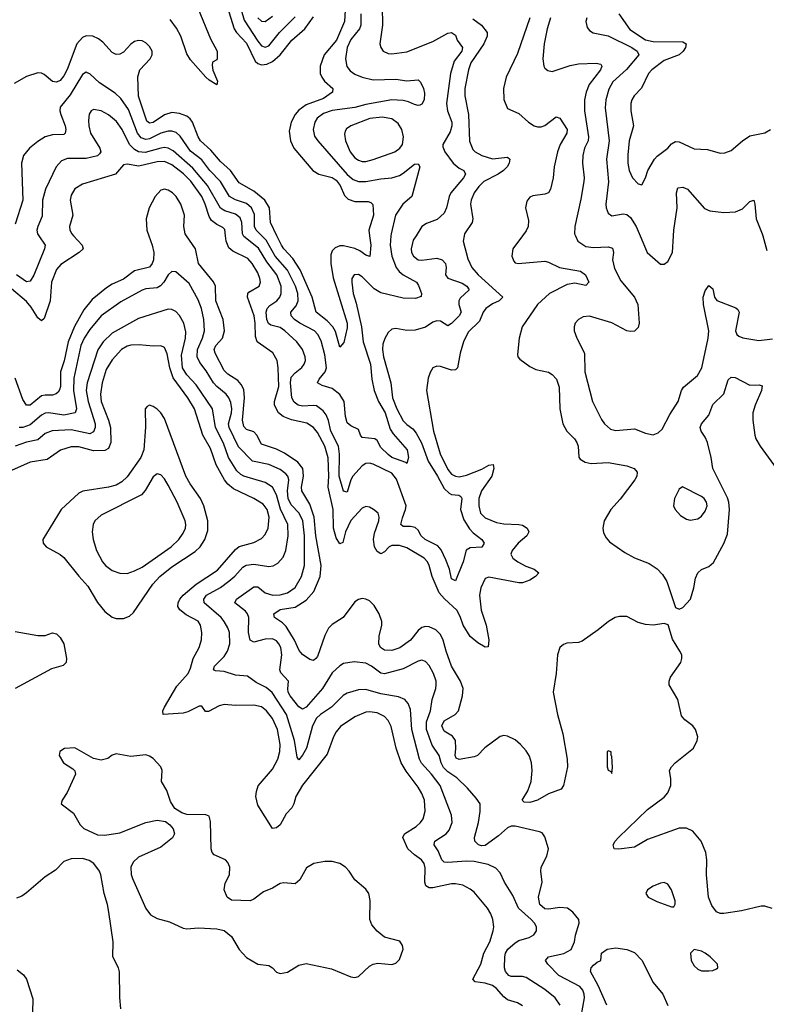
# Model space of a CAD drawing. Header units: inches. Extents: x 1649636 to 1815363, y 506543 to 641975.
# Tile 129 of 256: x 1693834 to 1697838, y 575875 to 581159. Entities that reach past the tile are written whole.
import ezdxf

# ---------------------------------------------------------------- set-up
doc = ezdxf.new("R2010")
doc.units = ezdxf.units.IN
doc.header["$MEASUREMENT"] = 0
doc.layers.add('B6597', color=7, linetype='Continuous')
doc.layers.add('B6598', color=7, linetype='Continuous')

msp = doc.modelspace()

# ---------------------------------------------------------------- linework, layer by layer
at = {"layer": 'B6597', "color": 5}
for points, elevation in [([(1694121.8, 580000), (1694168.6, 579950), (1694173.8, 579930), (1694152.6, 579910), (1694054, 579846), (1694030, 579818.5), (1694004.6, 579750), (1693997.3, 579650), (1693964.4, 579555.6), (1693950, 579542.3), (1693930, 579559.8), (1693895.8, 579615.8), (1693870, 579647.4), (1693790, 579714.8)], 580), ([(1694525.9, 580000), (1694543.3, 579950), (1694552.3, 579910), (1694551.8, 579870), (1694544.6, 579850), (1694529.2, 579830.8), (1694450, 579811.5), (1694390, 579766.4), (1694330, 579740.5), (1694299.2, 579720.8), (1694222.9, 579657.1), (1694177.2, 579602.8), (1694127.3, 579512.7), (1694094, 579430), (1694072.2, 579327.8), (1694051.7, 579270), (1694052.8, 579190), (1694047.8, 579172.2), (1694039.2, 579160.8), (1694028.6, 579151.4), (1694010, 579144.7), (1693970, 579145), (1693950, 579140.4), (1693890, 579089.9), (1693870, 579090.6), (1693850, 579121.5), (1693810, 579235.8)], 620), ([(1693935.8, 580000), (1693970.2, 579950), (1693966, 579930), (1693910, 579787.8), (1693890, 579755.8), (1693870, 579752.9), (1693815.8, 579790)], 560), ([(1697869.7, 576389.7), (1697830, 576402), (1697810, 576401.7), (1697703.8, 576376.2), (1697610, 576362.2), (1697590, 576362.6), (1697570, 576371.6), (1697545.5, 576405.5), (1697528.2, 576450), (1697516.5, 576570), (1697519.1, 576650), (1697514, 576690), (1697487.6, 576750), (1697443.2, 576803.2), (1697410, 576820.2), (1697370, 576819.9), (1697200.9, 576759.1), (1697130, 576718.5), (1697046.6, 576706.6), (1697021.2, 576710), (1697017, 576730), (1697026.3, 576750), (1697044.7, 576770), (1697199.9, 576920.1), (1697290, 576986.4), (1697309.8, 577010), (1697324.8, 577050), (1697324.9, 577084.9), (1697317.7, 577130), (1697328.4, 577150), (1697348.7, 577171.3), (1697446.6, 577250), (1697466.6, 577290), (1697469.6, 577310), (1697458.4, 577350), (1697443.7, 577370), (1697401.1, 577401.1), (1697383.1, 577423.1), (1697363.1, 577510), (1697316.9, 577590), (1697315.8, 577610), (1697323, 577630), (1697379.5, 577710), (1697384.5, 577730), (1697383.7, 577750), (1697374.5, 577770), (1697333.7, 577833.7), (1697312.1, 577912.1), (1697290, 577919.3), (1697230.3, 577909.7), (1697190, 577912.4), (1697150, 577924.4), (1697090, 577955.4), (1697050, 577956), (1697027.3, 577950), (1696990.5, 577930), (1696936, 577884), (1696850, 577824), (1696830, 577816.9), (1696767.2, 577812.8), (1696750, 577806.6), (1696730.4, 577789.6), (1696717.6, 577750), (1696710.2, 577650), (1696694.7, 577550), (1696716.9, 577430), (1696746.7, 577326.7), (1696769.5, 577190), (1696770.7, 577149.3), (1696750.1, 577049.9), (1696738.3, 577030), (1696670, 577003.8), (1696610, 576969.9), (1696570, 576957.6), (1696539.7, 576959.7), (1696528.3, 576970), (1696559.2, 577020.8), (1696577.1, 577070), (1696582, 577130), (1696579.1, 577170), (1696567.3, 577207.3), (1696550, 577235), (1696520.2, 577270), (1696490, 577294.5), (1696450, 577314.4), (1696430, 577317.8), (1696410, 577312.9), (1696328.6, 577251.4), (1696289, 577211), (1696270, 577202.4), (1696190, 577189.4), (1696175.2, 577195.2), (1696169.5, 577209.5), (1696173, 577247), (1696169.9, 577290), (1696154.6, 577314.6), (1696110, 577341.5), (1696097.4, 577370), (1696110, 577396.3), (1696168.7, 577430), (1696186.2, 577450), (1696209.1, 577530.9), (1696211.4, 577570), (1696197.7, 577610), (1696149.9, 577690), (1696121.3, 577770), (1696105.4, 577830), (1696090, 577859.4), (1696064.6, 577884.6), (1696030, 577900.2), (1696010, 577902), (1695990, 577896.5), (1695970, 577880.3), (1695929.4, 577830), (1695872.2, 577787.8), (1695830, 577773.3), (1695790, 577774.9), (1695769.1, 577789.1), (1695759.6, 577810), (1695761, 577850), (1695775.2, 577910), (1695775, 577930), (1695762, 577970), (1695735, 578015), (1695710, 578039.8), (1695690, 578049.8), (1695670, 578052.4), (1695650, 578047.2), (1695630, 578035), (1695568.9, 577951.1), (1695510, 577914), (1695490, 577894.4), (1695470, 577855.1), (1695430, 577740.7), (1695421.3, 577730), (1695410, 577719.7), (1695390, 577725.1), (1695350, 577752.7), (1695332.9, 577772.9), (1695307.4, 577830), (1695262.5, 577902.5), (1695242.4, 577922.4), (1695199.7, 577950), (1695196.1, 577970), (1695230, 577994.2), (1695310, 578006.6), (1695370, 578044.2), (1695410.8, 578090), (1695445.7, 578170), (1695449.5, 578230), (1695421, 578390), (1695413, 578490), (1695390, 578559), (1695347.1, 578630), (1695345.4, 578650), (1695356.3, 578710), (1695351.3, 578750), (1695324.4, 578784.4), (1695253.4, 578833.4), (1695210, 578854.9), (1695130, 578881.9), (1695104.6, 578930), (1695090, 578946.9), (1695050, 578960.5), (1695036, 578976), (1695028.3, 579010), (1695039.7, 579130), (1695035.3, 579175.3), (1695021.8, 579201.8), (1695003.7, 579223.7), (1694950, 579256.5), (1694930, 579277.3), (1694881.7, 579370), (1694877, 579390), (1694884.9, 579410), (1694921.2, 579450), (1694932.4, 579490), (1694925.2, 579550), (1694885.7, 579650), (1694882.8, 579730), (1694873.1, 579753.1), (1694791.6, 579850), (1694776.2, 579930), (1694727.2, 580000)], 620), ([(1696217.7, 580000), (1696211.9, 579970), (1696236.3, 579876.3), (1696258.3, 579830), (1696292.7, 579790), (1696425.2, 579670), (1696405.2, 579650), (1696370, 579634.7), (1696334.1, 579610), (1696319.9, 579590), (1696298.8, 579541.2), (1696238.5, 579481.5), (1696214.4, 579430), (1696195.9, 579370), (1696182.3, 579290), (1696170, 579279.8), (1696150, 579278), (1696090, 579298), (1696070, 579299.7), (1696050, 579291.5), (1696034.4, 579265.6), (1696024.6, 579235.4), (1696015.9, 579170), (1696053.6, 578950), (1696088.1, 578830), (1696130, 578744.6), (1696150, 578719.8), (1696170, 578708.5), (1696190, 578705.6), (1696230, 578715.6), (1696312.5, 578747.5), (1696350, 578768.6), (1696372.1, 578772.1), (1696376.6, 578750), (1696366.4, 578710), (1696310.1, 578630), (1696296.6, 578590), (1696295, 578550), (1696305.7, 578510), (1696330, 578486.2), (1696390, 578461.2), (1696430, 578453.3), (1696510.5, 578450.5), (1696530, 578445.6), (1696554.8, 578430), (1696563.8, 578410), (1696553.7, 578390), (1696506.2, 578350), (1696474.4, 578310), (1696468.3, 578290), (1696478, 578270), (1696505.5, 578250), (1696547.2, 578227.2), (1696592.7, 578210), (1696616.9, 578190), (1696599.7, 578170), (1696570, 578150.5), (1696530, 578137.4), (1696510, 578137.2), (1696350, 578167.9), (1696330, 578159.7), (1696306.8, 578110), (1696299.5, 578070), (1696307.5, 577990), (1696335.5, 577910), (1696348.8, 577831.2), (1696346, 577794), (1696330, 577790.8), (1696290, 577814.9), (1696250, 577848.8), (1696212.2, 577910), (1696196, 577956), (1696178, 577990), (1696111.4, 578051.4), (1696083.7, 578083.7), (1696045.4, 578170), (1696028.9, 578230), (1696019.8, 578250), (1696003.1, 578270), (1695910, 578324.5), (1695870, 578336.9), (1695830, 578336.4), (1695814.3, 578330), (1695790, 578303.5), (1695770, 578291.8), (1695750, 578305.2), (1695736, 578330), (1695731.6, 578370), (1695736.1, 578403.9), (1695759.8, 578470), (1695762, 578490), (1695755.1, 578510), (1695731.1, 578531.1), (1695710, 578543.6), (1695690, 578546.3), (1695670, 578536.9), (1695609.4, 578470.6), (1695579.9, 578410), (1695566.7, 578353.3), (1695550, 578346.2), (1695530, 578377.6), (1695517.1, 578430), (1695514.1, 578530), (1695487.9, 578650), (1695491.3, 578710), (1695488.3, 578808.3), (1695470.3, 578870), (1695430, 578943.7), (1695410, 578971.1), (1695373.5, 578993.5), (1695291.2, 579011.2), (1695245.8, 579030), (1695221.2, 579050), (1695200.2, 579090), (1695199.4, 579110), (1695223.8, 579190), (1695219.9, 579290), (1695214.1, 579330), (1695190.8, 579370.8), (1695107.8, 579430), (1695098.2, 579458.2), (1695096.9, 579530), (1695091.2, 579570), (1695054.8, 579670), (1695056.3, 579690), (1695062.4, 579697.6), (1695117.1, 579730), (1695124.1, 579750), (1695121.7, 579770), (1695110, 579801), (1695081.1, 579850), (1695057.1, 579877.1), (1694976.9, 579916.9), (1694954.8, 579934.8), (1694940.2, 579970), (1694936.7, 580000)], 580), ([(1695959.3, 580000), (1695944.3, 579975.7), (1695932.2, 579930), (1695935.1, 579910), (1695944.8, 579890), (1695970, 579871), (1695990, 579868.2), (1696070, 579879.2), (1696098.5, 579870), (1696116.4, 579850), (1696120.1, 579830), (1696117.2, 579790), (1696130, 579771.7), (1696206.1, 579746.1), (1696231.6, 579730), (1696244.9, 579710), (1696195, 579665), (1696188.1, 579650), (1696188.6, 579630), (1696201.2, 579590), (1696190.2, 579570), (1696150, 579528.7), (1696130, 579515.6), (1696090, 579540.9), (1696070, 579543.9), (1696050, 579536.4), (1696010, 579508.6), (1695953.6, 579493.6), (1695910, 579491.8), (1695850, 579502), (1695830, 579497.7), (1695810, 579481.3), (1695791.4, 579448.6), (1695781.6, 579418.4), (1695778.8, 579390), (1695784.4, 579350), (1695824.8, 579210), (1695832.2, 579130), (1695855.5, 579070), (1695890, 579006.7), (1695910, 578986.1), (1695942.8, 578962.8), (1695959.6, 578939.6), (1695987.5, 578887.5), (1696024.2, 578790), (1696074.5, 578710), (1696110, 578643.2), (1696137.4, 578617.4), (1696150, 578611.6), (1696188, 578608), (1696199.6, 578599.6), (1696204, 578590), (1696198.4, 578530), (1696215.6, 578475.6), (1696246.5, 578426.5), (1696266, 578406), (1696312.7, 578370), (1696324.9, 578350), (1696312.3, 578327.7), (1696250, 578324.2), (1696227.9, 578312.1), (1696212.6, 578250), (1696170, 578147.3), (1696150, 578158.4), (1696137.7, 578210), (1696119.6, 578259.6), (1696094.4, 578314.4), (1696076.2, 578336.2), (1696008.6, 578370), (1695987.3, 578390), (1695970, 578419.8), (1695954.6, 578434.6), (1695930, 578439.3), (1695890, 578438.4), (1695877.8, 578450), (1695885.9, 578485.9), (1695903.1, 578530), (1695905.3, 578550), (1695854.1, 578694.1), (1695830, 578726.3), (1695730, 578773.1), (1695710, 578779.5), (1695690, 578777.8), (1695670, 578764.2), (1695619.8, 578710), (1695609.5, 578690), (1695590, 578623), (1695570, 578628.2), (1695546.9, 578710), (1695547.8, 578827.8), (1695542.4, 578870), (1695501.5, 578950), (1695488.8, 579008.8), (1695477.8, 579037.8), (1695460.9, 579060.9), (1695426.1, 579086.1), (1695409.4, 579089.4), (1695350, 579084.9), (1695326.6, 579090), (1695306, 579106), (1695293.7, 579130), (1695286.1, 579210), (1695290, 579240.2), (1695310, 579264.8), (1695347.3, 579292.7), (1695359.8, 579310), (1695365.7, 579330), (1695364.2, 579350), (1695349.8, 579390), (1695319.4, 579430), (1695255.9, 579490), (1695230, 579506.5), (1695180.1, 579520.1), (1695168.5, 579528.5), (1695159.7, 579550), (1695154.7, 579590), (1695159.9, 579610), (1695174.6, 579625.4), (1695211.9, 579650), (1695228.7, 579670), (1695235.9, 579690), (1695235.1, 579730), (1695212.3, 579790), (1695159.3, 579859.3), (1695113.4, 579933.4), (1695035.6, 579995.6), (1695033.6, 580000)], 560), ([(1695824.2, 580000), (1695820.6, 579950), (1695829.1, 579890), (1695853.3, 579830), (1695868.6, 579808.6), (1695890.1, 579790.1), (1695962.2, 579750), (1695973.1, 579733.1), (1695988, 579690), (1695987.2, 579672.8), (1695956.2, 579663.8), (1695890, 579665), (1695770, 579694.1), (1695734.7, 579714.7), (1695670, 579778.5), (1695650, 579791.4), (1695627.4, 579790), (1695615.6, 579770), (1695613.9, 579750), (1695622.6, 579690), (1695638.7, 579638.7), (1695666.6, 579510), (1695676.4, 579430), (1695715.2, 579310), (1695722.9, 579230), (1695735.4, 579170), (1695758.2, 579110), (1695792.7, 579050), (1695821.1, 578961.1), (1695836.8, 578936.8), (1695912.2, 578850), (1695918.5, 578810), (1695910, 578777.2), (1695903.6, 578783.6), (1695830, 578809.9), (1695810, 578824.8), (1695770, 578863.9), (1695750, 578900.4), (1695738, 578910), (1695670, 578917), (1695660.5, 578930), (1695650, 578959.5), (1695610, 578978.9), (1695590, 578995.6), (1695580.5, 579030), (1695574.3, 579110), (1695550, 579147.4), (1695510, 579179.2), (1695455.2, 579195.2), (1695429.9, 579209.9), (1695439.1, 579230), (1695470.9, 579269.1), (1695478.5, 579290), (1695470, 579360.5), (1695450, 579435.3), (1695432.8, 579470), (1695413.7, 579490), (1695336.1, 579530), (1695307, 579550), (1695289.9, 579570), (1695287.9, 579590), (1695315.9, 579624.1), (1695327.8, 579650), (1695325.8, 579690), (1695313.4, 579730), (1695270, 579815.8), (1695203.8, 579890), (1695155.8, 579975.8), (1695131.6, 580000)], 540), ([(1695710.1, 580000), (1695717.5, 579950), (1695711.8, 579888.2), (1695690, 579894.8), (1695658.5, 579918.5), (1695631.3, 579931.3), (1695570, 579945.6), (1695550, 579945), (1695525.7, 579934.3), (1695510, 579918), (1695502.6, 579897.4), (1695502.2, 579850), (1695514.7, 579774.7), (1695589.4, 579530), (1695590, 579505.2), (1695572.5, 579427.5), (1695550, 579400.9), (1695526.6, 579486.6), (1695513.6, 579510), (1695482.4, 579542.4), (1695423.2, 579590), (1695402.7, 579670), (1695337.1, 579817.1), (1695298.1, 579878.1), (1695250.4, 579930), (1695237.6, 579950), (1695213, 580000)], 520), ([(1696530.8, 580000), (1696479, 579930), (1696472.3, 579890), (1696482.7, 579862.7), (1696490, 579854.3), (1696506, 579850), (1696650, 579862.7), (1696670, 579858), (1696728, 579830), (1696841.6, 579810), (1696867.7, 579790), (1696885.7, 579750), (1696870, 579733), (1696810, 579745.9), (1696770, 579738.1), (1696674.7, 579690), (1696610, 579630.6), (1696528.3, 579510), (1696511.6, 579450), (1696502.7, 579362.7), (1696505.3, 579350), (1696516.5, 579336.5), (1696570, 579298.4), (1696601.7, 579281.7), (1696670, 579267.7), (1696690, 579255.6), (1696712.8, 579230), (1696727.5, 579187.5), (1696730.9, 579070.9), (1696747.2, 578990), (1696767.6, 578950), (1696809.4, 578909.4), (1696821.3, 578890), (1696828.3, 578870), (1696831.4, 578811.4), (1696840.2, 578800.2), (1696865.4, 578785.4), (1696897.8, 578777.8), (1696990, 578783), (1697090, 578764), (1697128.5, 578750), (1697144.4, 578730), (1697142.8, 578710), (1697132.3, 578690), (1697054.6, 578585.4), (1697003.8, 578530), (1696968.2, 578470), (1696960.8, 578430), (1696965.3, 578405.3), (1696978.2, 578378.2), (1696997.1, 578357.1), (1697079.5, 578299.5), (1697130, 578270.2), (1697210, 578241.3), (1697252.6, 578212.6), (1697281.7, 578181.7), (1697304.2, 578144.2), (1697350, 578004.7), (1697370, 577994.8), (1697390, 578004), (1697431.2, 578050), (1697449.5, 578109.5), (1697458.5, 578161.5), (1697469.8, 578190.2), (1697490, 578208.4), (1697530, 578224.9), (1697554.8, 578245.2), (1697610, 578348.5), (1697630, 578397.3), (1697640.4, 578530), (1697637.5, 578570), (1697630, 578592.7), (1697551.3, 578750), (1697542.5, 578810), (1697521.8, 578890), (1697510, 578918.2), (1697488.2, 578950), (1697482.4, 578970), (1697489.5, 578990.5), (1697530, 579036.5), (1697550, 579093.7), (1697609.1, 579150.9), (1697633.2, 579226.8), (1697650, 579241.5), (1697670, 579238.4), (1697750, 579198.4), (1697799.9, 579199.9), (1697814.6, 579194.6), (1697811.3, 579170), (1697777.1, 579090), (1697766, 579050), (1697766, 579010), (1697776.5, 578930), (1697782.2, 578910), (1697805, 578870), (1697890, 578752.7)], 620), ([(1696813.7, 580000), (1696827.6, 579970), (1696870, 579941.2), (1696910, 579936), (1696990, 579940.2), (1697012.8, 579932.8), (1697017.5, 579910), (1697013.2, 579870), (1697023.6, 579823.6), (1697057.3, 579757.3), (1697130.2, 579670), (1697148.6, 579630), (1697155.8, 579530), (1697150, 579506.6), (1697130, 579487.1), (1697110, 579485.3), (1697090, 579489.8), (1697010, 579532.3), (1696890, 579568.5), (1696855.8, 579564.2), (1696830.6, 579550), (1696813, 579530), (1696808, 579510), (1696808, 579490), (1696821.3, 579450), (1696862.7, 579370), (1696865.2, 579270), (1696906, 579110), (1696953.8, 579013.8), (1696970.1, 578990.1), (1697002.5, 578962.5), (1697030, 578954.3), (1697130, 578962.8), (1697190, 578939.5), (1697230, 578932), (1697258.5, 578941.5), (1697278.5, 578961.5), (1697320.2, 579039.8), (1697365.1, 579110), (1697383.5, 579170), (1697393.7, 579186.3), (1697468.4, 579250), (1697491.4, 579290), (1697525.9, 579450), (1697529.9, 579490), (1697500.2, 579630), (1697499.3, 579670), (1697510, 579704.9), (1697530, 579733.4), (1697550, 579714.8), (1697559, 579670), (1697572.1, 579652.1), (1697673.4, 579613.4), (1697684.6, 579604.6), (1697691.7, 579590), (1697672, 579490), (1697680.4, 579470), (1697690, 579461.3), (1697711.6, 579451.6), (1697797.1, 579437.1), (1697870, 579446)], 640), ([(1697160.8, 580000), (1697198, 579910), (1697270, 579847.3), (1697290, 579846.8), (1697310, 579861), (1697334.3, 579910), (1697340, 580000)], 660), ([(1697818.3, 580000), (1697839.9, 579919.9)], 660), ([(1696843.9, 575810), (1696862.3, 575910), (1696860.9, 575930), (1696854.1, 575950), (1696836.8, 575970), (1696725.5, 576030), (1696666.8, 576090), (1696654.3, 576110), (1696669.5, 576130), (1696752.3, 576147.7), (1696791.2, 576168.8), (1696808.8, 576210), (1696814.2, 576245.8), (1696833.3, 576310), (1696831.5, 576330), (1696800.5, 576370), (1696770.7, 576390.7), (1696730, 576394.6), (1696670, 576384.9), (1696650, 576386.7), (1696623.6, 576410), (1696616.3, 576450), (1696634.8, 576530), (1696628.3, 576590), (1696630.9, 576610), (1696660.5, 576670), (1696669.7, 576710), (1696650, 576773.2), (1696634.9, 576794.9), (1696621.3, 576801.3), (1696490, 576830.8), (1696470, 576831.7), (1696450, 576822.8), (1696401.2, 576778.8), (1696330, 576727.1), (1696310, 576725.2), (1696294, 576730), (1696274.8, 576750), (1696272.2, 576770), (1696293.6, 576850), (1696302.9, 576910), (1696302.6, 576950), (1696282, 576982), (1696234.2, 577034.2), (1696177.8, 577090), (1696130, 577122.8), (1696106.3, 577146.3), (1696094.1, 577170), (1696082.6, 577210), (1696046.1, 577266.1), (1696015.2, 577350), (1696015.6, 577390), (1696037.3, 577450), (1696044.8, 577510), (1696065.2, 577570), (1696067.8, 577590), (1696066.5, 577610), (1696053, 577650), (1696030, 577693.7), (1696010, 577715.1), (1695990, 577721.5), (1695970, 577716.8), (1695890, 577675.2), (1695790, 577647.9), (1695770, 577652.3), (1695720.8, 577690), (1695690, 577706.1), (1695626.5, 577713.5), (1695570, 577703.5), (1695550, 577692.3), (1695510, 577654.4), (1695457.6, 577570), (1695370, 577469.9), (1695350, 577459), (1695330, 577471.7), (1695283.2, 577530), (1695273.8, 577550), (1695271.6, 577568.4), (1695274.5, 577610), (1695233.2, 577653.2), (1695228.1, 577670), (1695239.7, 577750), (1695233.9, 577790), (1695223.9, 577810), (1695210, 577825.7), (1695190, 577836.5), (1695150, 577835.2), (1695090, 577818), (1695069, 577829), (1695060.9, 577870), (1695062.1, 577950), (1695055, 577970), (1695044, 577984), (1694987.6, 578030), (1694995.6, 578050), (1695090, 578115), (1695110, 578114.7), (1695150, 578084), (1695190.7, 578070.7), (1695230, 578072.8), (1695270, 578083.4), (1695310, 578112.7), (1695345, 578170), (1695360.1, 578230), (1695360.3, 578390), (1695352.1, 578470), (1695332.2, 578510), (1695290, 578555.3), (1695273.3, 578590), (1695270.6, 578630), (1695277, 578690), (1695270.8, 578710), (1695261.4, 578721.4), (1695230, 578744.3), (1695170, 578771.8), (1695081.6, 578790), (1695007.6, 578867.6), (1694957.5, 578970), (1694953.1, 578990), (1694969.5, 579050), (1694970.6, 579070), (1694965.3, 579105.3), (1694955.7, 579130), (1694940.2, 579150), (1694890, 579189.9), (1694873.2, 579210), (1694834, 579274), (1694799.5, 579319.5), (1694784.8, 579350), (1694786.3, 579390), (1694814.4, 579450), (1694824.2, 579490), (1694821.7, 579550), (1694808.4, 579610), (1694790, 579656), (1694743.1, 579743.1), (1694670, 579805.4), (1694650, 579807.1), (1694630, 579789.7), (1694606.9, 579750), (1694589.3, 579730.7), (1694570, 579720.4), (1694510, 579714.6), (1694490, 579707.9), (1694375.3, 579644.7), (1694270, 579570.5), (1694210, 579497), (1694180.1, 579450), (1694161.9, 579410), (1694124.5, 579235.5), (1694122.1, 579170), (1694138.4, 579070), (1694131.4, 579048.6), (1694070, 579036.6), (1693990, 579049.9), (1693970, 579047.8), (1693950, 579037.3), (1693890, 578985.4), (1693851.1, 578971.1), (1693831.4, 578971.4)], 640), ([(1696731.3, 575870), (1696704.4, 575910), (1696650, 575954.3), (1696550, 576018.3), (1696530, 576024.2), (1696470, 576024.2), (1696456.9, 576030), (1696438.6, 576050), (1696433, 576070), (1696434.5, 576130), (1696439.1, 576150), (1696451.4, 576170), (1696490, 576205.4), (1696510, 576217.4), (1696566.1, 576233.9), (1696590, 576248), (1696604.8, 576270), (1696605.1, 576290), (1696595.1, 576310), (1696577.2, 576330), (1696508, 576390), (1696478, 576458), (1696433, 576530), (1696410, 576580.5), (1696386.2, 576606.2), (1696345.7, 576625.7), (1696270, 576640.9), (1696230, 576643.7), (1696130, 576636), (1696110, 576638.4), (1696097, 576650), (1696078.2, 576698.2), (1696056.2, 576730), (1696057.4, 576742.6), (1696059.1, 576750), (1696120.4, 576790), (1696136.5, 576810), (1696152.4, 576850), (1696149.8, 576890), (1696087.8, 577050), (1696042.5, 577110), (1695989, 577169), (1695977.2, 577190), (1695936.4, 577350), (1695930, 577457), (1695916.8, 577490), (1695898.5, 577510), (1695864.9, 577524.9), (1695770, 577540.8), (1695690, 577564.7), (1695650, 577563.2), (1695590, 577545.5), (1695568.5, 577531.5), (1695505.2, 577470), (1695446.5, 577430), (1695425.1, 577410), (1695403.3, 577370), (1695371.6, 577250), (1695350, 577211.1), (1695330, 577186.6), (1695321.6, 577201.6), (1695306.8, 577290), (1695264.1, 577430), (1695188.3, 577548.3), (1695156, 577576), (1695101.5, 577601.5), (1695055.8, 577635.8), (1694990, 577641.1), (1694930, 577660.5), (1694883.7, 577663.7), (1694872, 577670), (1694878.7, 577690), (1694930, 577740.9), (1694948.7, 577770), (1694959.6, 577810), (1694958.3, 577870), (1694950, 577895.8), (1694929.8, 577930), (1694913.7, 577950), (1694822.9, 578030), (1694820.6, 578050), (1694836, 578070), (1694910, 578112.2), (1694954.3, 578145.7), (1694986.6, 578173.4), (1695030, 578221.1), (1695047.8, 578232.2), (1695090, 578237.3), (1695170, 578224.2), (1695192.4, 578227.6), (1695217.8, 578242.2), (1695245.8, 578274.2), (1695260.2, 578310), (1695273.5, 578390), (1695271.4, 578450), (1695231.6, 578531.6), (1695209.9, 578609.9), (1695190, 578649.8), (1695150, 578676.1), (1695035.8, 578710), (1695018.8, 578718.8), (1694998.4, 578738.4), (1694952.5, 578810), (1694927.2, 578887.2), (1694883.6, 578970), (1694866.7, 579070), (1694780.3, 579200.3), (1694730, 579252.5), (1694706.5, 579290), (1694701.5, 579358.5), (1694722.3, 579450), (1694724, 579484), (1694713.4, 579530), (1694690.9, 579570.9), (1694670, 579592.8), (1694650, 579604.1), (1694630, 579606.3), (1694470, 579556.2), (1694330, 579476.8), (1694280.6, 579430), (1694252.2, 579387.8), (1694195.3, 579210), (1694189.7, 579170), (1694200.2, 579110), (1694238.2, 578990), (1694238.1, 578970), (1694230, 578946.8), (1694210, 578936.5), (1694110, 578958.9), (1694007.8, 578952.2), (1693970, 578937.5), (1693930, 578904), (1693870, 578891.7), (1693810, 578869.9)], 660), ([(1696530, 575866), (1696503.6, 575883.6), (1696450, 575899.1), (1696430, 575914.8), (1696390, 575960.5), (1696370, 575975), (1696330, 575988.8), (1696276.3, 575996.3), (1696263.1, 576010), (1696305.9, 576090), (1696323.2, 576150), (1696354.1, 576210), (1696372.9, 576270), (1696375.8, 576290), (1696370.6, 576330), (1696360, 576360), (1696341.6, 576390), (1696270, 576476.4), (1696250, 576492.9), (1696210, 576514.6), (1696170, 576521.8), (1696150, 576520.6), (1696050, 576499.3), (1696030, 576500.5), (1696011.2, 576511.2), (1696006.7, 576530), (1696007.6, 576607.6), (1696002, 576630), (1695988, 576650), (1695950, 576677), (1695914.5, 576710), (1695889, 576770), (1695896.8, 576790), (1695959.3, 576830), (1695982.5, 576850), (1695997, 576870), (1696008, 576912), (1696004.1, 576970), (1695990, 577006.9), (1695970, 577040.9), (1695905.8, 577125.8), (1695879.9, 577170), (1695852.5, 577250), (1695825.3, 577365.3), (1695810, 577398.3), (1695790, 577420.3), (1695750, 577438.7), (1695710, 577445.2), (1695690, 577443.4), (1695630, 577418.2), (1695553.3, 577366.7), (1695530, 577336.8), (1695516.3, 577310), (1695482, 577218), (1695350, 577050.7), (1695315.3, 576990), (1695304.3, 576950), (1695293.4, 576930), (1695262.7, 576897.3), (1695230, 576838.5), (1695210, 576822), (1695190, 576817.7), (1695110, 576942.9), (1695100.1, 576990), (1695102.7, 577017.3), (1695113.1, 577046.9), (1695190, 577136.5), (1695217.7, 577190), (1695228.6, 577231.4), (1695230.4, 577270), (1695216.4, 577350), (1695190, 577409), (1695157.9, 577450), (1695130, 577471.6), (1695090, 577481.2), (1694990, 577478.5), (1694930, 577483.6), (1694902.9, 577477.1), (1694846.1, 577446.1), (1694830, 577445.6), (1694810, 577475.1), (1694795.1, 577475.1), (1694735.7, 577444.3), (1694710, 577437.4), (1694602.7, 577430), (1694601.8, 577450), (1694609.2, 577470), (1694677.1, 577582.9), (1694736.9, 577650), (1694750, 577679.5), (1694763.4, 577730), (1694795.8, 577790), (1694808.7, 577831.3), (1694811, 577870), (1694803.6, 577910), (1694790, 577930.6), (1694725.7, 577965.7), (1694692.3, 577992.3), (1694681.2, 578010), (1694682.8, 578030), (1694692.4, 578050), (1694710, 578071.2), (1694780.5, 578130), (1694894.4, 578205.6), (1694990, 578315.1), (1695010, 578331.3), (1695090, 578353.5), (1695130, 578374.5), (1695150, 578396.1), (1695165.8, 578430), (1695171.2, 578490), (1695160.9, 578530), (1695138.5, 578558.5), (1695089.8, 578590), (1694980.5, 578640.5), (1694950, 578665.9), (1694932.6, 578690), (1694886.4, 578770), (1694857.4, 578857.4), (1694815.6, 578930), (1694770.4, 579070), (1694734.7, 579130), (1694657, 579237), (1694638.9, 579290), (1694625.2, 579365.2), (1694610, 579399.7), (1694590, 579408.6), (1694550, 579406.3), (1694474.4, 579414.4), (1694430, 579411.9), (1694410, 579406.4), (1694380.1, 579390), (1694330, 579334.1), (1694298.1, 579281.9), (1694275.5, 579210), (1694267.3, 579150), (1694270.9, 579110), (1694308.9, 579010), (1694319.7, 578970), (1694323, 578890), (1694310, 578857.8), (1694290, 578847), (1694230, 578844.6), (1694150, 578867.7), (1694110, 578866.5), (1694051.7, 578848.3), (1693981.3, 578798.7), (1693890, 578784.1), (1693790, 578739.4)], 680), ([(1693810, 577876.1), (1693930, 577854.2), (1693970, 577855), (1694010, 577868.9), (1694030, 577862.3), (1694050, 577842.7), (1694069.3, 577810), (1694083.6, 577730), (1694082.3, 577710), (1694066.2, 577693.8), (1694003.9, 577676.1), (1693810, 577570.6)], 680), ([(1694376.5, 575850), (1694371, 575911), (1694368.6, 576048.6), (1694364, 576070), (1694333.6, 576130), (1694334.5, 576210), (1694311.5, 576370), (1694304.5, 576410), (1694285.9, 576470), (1694269.1, 576569.1), (1694261.2, 576590), (1694231, 576630), (1694206.6, 576646.6), (1694170, 576656.8), (1694110, 576655.6), (1694070, 576640.5), (1694026.1, 576593.9), (1693970, 576558.5), (1693870, 576472.6), (1693844.3, 576455.7), (1693816, 576444)], 720), ([(1696983, 575870), (1696936.6, 575976.6), (1696894.4, 576050), (1696899.1, 576070), (1696910, 576084.5), (1696930, 576101.5), (1696949.4, 576110), (1696954, 576150), (1696983.7, 576170), (1697030, 576178), (1697089.2, 576169.2), (1697130, 576153.1), (1697170, 576111.7), (1697230, 575991.8), (1697283.2, 575930), (1697310, 575868.4)], 620), ([(1693820.2, 576060.2), (1693853.4, 576033.4), (1693870.2, 576010), (1693904.4, 575904.4), (1693903, 575830)], 720)]:
    msp.add_lwpolyline(points, dxfattribs=dict(at, elevation=elevation))
for points, elevation in [([(1694530, 579089.8), (1694516.9, 579083.1), (1694506.8, 579070), (1694508.2, 578971.8), (1694500.1, 578850), (1694482.5, 578810), (1694410, 578706.5), (1694381.2, 578678.8), (1694350, 578661.1), (1694310, 578650.4), (1694171.6, 578628.4), (1694150, 578617.4), (1694056.5, 578530), (1693957.3, 578370), (1693958.8, 578350), (1693974.8, 578330), (1694050, 578288.9), (1694070, 578273.1), (1694150, 578173), (1694199.6, 578119.6), (1694250.6, 578030.6), (1694290, 577983.2), (1694330, 577952.6), (1694350, 577944.7), (1694390, 577944.7), (1694422.9, 577957.1), (1694443.2, 577976.8), (1694548, 578130), (1694584.5, 578170), (1694650, 578222.7), (1694774.4, 578305.6), (1694801.2, 578330), (1694826.9, 578370), (1694841.8, 578418.2), (1694841.9, 578470), (1694820.9, 578550), (1694802.7, 578590), (1694747.6, 578667.6), (1694724.5, 578710), (1694610, 579019.2), (1694590, 579048.9), (1694570, 579068.1), (1694550, 579083.1)], 720), ([(1694570, 578721.3), (1694550, 578706.3), (1694507.2, 578632.8), (1694486.5, 578610), (1694270, 578499.3), (1694236.5, 578470), (1694226.9, 578450), (1694222, 578410), (1694226.7, 578370), (1694245.4, 578310), (1694277.6, 578250), (1694293.1, 578230), (1694330, 578202.3), (1694370, 578188.8), (1694410, 578187.6), (1694450, 578200.6), (1694490, 578221.2), (1694646, 578330), (1694687.2, 578370), (1694710, 578403.1), (1694722, 578430), (1694725.3, 578450), (1694720.3, 578470), (1694677.5, 578570), (1694630, 578661.1), (1694610, 578694.3), (1694590, 578716.9)], 740), ([(1697387.7, 578652.3), (1697370, 578639), (1697344.9, 578590), (1697340.4, 578550), (1697348, 578530), (1697377.6, 578497.6), (1697410, 578479), (1697430, 578473.8), (1697470, 578480.2), (1697490, 578494.3), (1697510, 578521.3), (1697519.8, 578550), (1697516.8, 578570), (1697503.5, 578590), (1697490, 578599.8)], 640), ([(1694130, 577251.3), (1694073, 577247), (1694048.7, 577231.3), (1694045.5, 577210), (1694067.7, 577170), (1694119, 577139), (1694128.3, 577128.3), (1694133.4, 577110), (1694088.4, 577011.6), (1694060.7, 576970), (1694056, 576950), (1694121.5, 576901.5), (1694157.8, 576837.8), (1694178.2, 576818.2), (1694250, 576785.2), (1694290, 576783.2), (1694370, 576795.2), (1694510, 576851), (1694570, 576863.9), (1694615.3, 576855.3), (1694638.9, 576838.9), (1694656.5, 576816.5), (1694663.1, 576790), (1694652.3, 576767.7), (1694590, 576718.2), (1694470, 576664.5), (1694442.1, 576637.9), (1694430.2, 576610), (1694431.1, 576571.1), (1694437.6, 576550), (1694510, 576388.4), (1694535.1, 576355.1), (1694570, 576336.2), (1694636.7, 576316.7), (1694710, 576283.6), (1694730, 576279.6), (1694790, 576284.4), (1694890, 576280.2), (1694930, 576270.3), (1694970, 576239.5), (1695010, 576168.8), (1695050, 576126.3), (1695110, 576090.3), (1695170, 576083.1), (1695190, 576070.4), (1695210, 576047.2), (1695230, 576039.6), (1695270, 576048), (1695330, 576084), (1695370, 576093.4), (1695505, 576065), (1695610, 576021.7), (1695630, 576019.5), (1695650, 576024.9), (1695710, 576080.3), (1695730, 576090.3), (1695754.9, 576094.9), (1695830, 576087.7), (1695850, 576094.8), (1695870, 576116), (1695889.4, 576170), (1695886.6, 576190), (1695873, 576213), (1695790, 576234.8), (1695750, 576267.1), (1695722.1, 576302.1), (1695712, 576330), (1695712.5, 576432.5), (1695705.7, 576470), (1695690, 576492.8), (1695630, 576542.4), (1695600.5, 576590), (1695581.6, 576610), (1695550, 576629.7), (1695510, 576641), (1695470, 576641), (1695410.8, 576630), (1695372.3, 576607.7), (1695336.7, 576543.3), (1695310, 576522), (1695250, 576527.4), (1695230, 576523.4), (1695190, 576498.9), (1695141.2, 576478.8), (1695090, 576438.6), (1695070, 576429.8), (1694970, 576433), (1694945.8, 576450), (1694929.9, 576490), (1694934.9, 576525.1), (1694959.2, 576570), (1694961, 576610), (1694950, 576635.8), (1694936.9, 576650), (1694876.2, 576676.2), (1694865.4, 576690), (1694859.8, 576710), (1694856.2, 576856.2), (1694850, 576884), (1694832.6, 576892.6), (1694730, 576893.8), (1694702.3, 576902.3), (1694665.5, 576925.5), (1694642.9, 576962.9), (1694622.4, 577022.4), (1694593.6, 577070), (1694596.8, 577130), (1694590.8, 577150), (1694550, 577193.5), (1694530, 577207.1), (1694510, 577213.7), (1694430, 577204.8), (1694350, 577219.6), (1694330, 577212), (1694306.7, 577193.3), (1694270, 577185.1), (1694230, 577193.6)], 720), ([(1696990, 577235.3), (1696984.7, 577230), (1696984.9, 577150), (1696990, 577132), (1697004.7, 577124.7), (1697010, 577114), (1697013.6, 577146.4), (1697010, 577206), (1697006, 577210), (1697006, 577230)], 640), ([(1697290, 576529), (1697270, 576525.2), (1697230, 576509), (1697201, 576490), (1697191.3, 576470), (1697204.7, 576450), (1697250, 576427.3), (1697330, 576398), (1697342, 576398), (1697348.4, 576411.6), (1697348.7, 576430), (1697329.2, 576490), (1697310, 576519)], 640), ([(1697451, 576169), (1697431, 576150), (1697434.8, 576110), (1697450, 576081), (1697470, 576062.8), (1697490, 576054.8), (1697530, 576054.8), (1697550, 576056), (1697570, 576064.7), (1697578, 576070), (1697575.3, 576090), (1697536, 576130), (1697509, 576150), (1697490, 576159.5)], 640)]:
    msp.add_lwpolyline(points, close=True, dxfattribs=dict(at, elevation=elevation))
at = {"layer": 'B6598', "color": 5}
for points, elevation in [([(1695004.8, 581270), (1695036.6, 581156.6), (1695110, 581044.4), (1695130, 581019.5), (1695150, 581011.3), (1695170, 581018.6), (1695226.6, 581090), (1695310, 581175.5)], 540), ([(1694790, 581217.6), (1694857.3, 581057.3), (1694892.1, 580990), (1694893, 580950), (1694890, 580944), (1694868.1, 580931.9), (1694865.5, 580914.5), (1694868.6, 580888.6), (1694894.9, 580830), (1694891, 580810), (1694850, 580834), (1694832, 580850), (1694750, 580943.6), (1694730, 580975.6), (1694698, 581070), (1694674.7, 581114.7), (1694641.2, 581161.2)], 480), ([(1694946.5, 581230), (1694983.3, 581110), (1694995.5, 581090), (1695050, 581033.3), (1695096.5, 580936.5), (1695110, 580924.1), (1695130, 580917.9), (1695158.8, 580921.2), (1695190, 580935.1), (1695229.9, 580970), (1695293.7, 581050), (1695362.8, 581110), (1695410, 581175)], 520), ([(1695578.9, 581210), (1695575, 581150), (1695532.5, 581050), (1695467.2, 580970), (1695444.3, 580910), (1695445.1, 580870), (1695453, 580850), (1695467.9, 580830), (1695512.4, 580790), (1695511.6, 580770), (1695462.9, 580737.1), (1695370, 580702.4), (1695330, 580673.5), (1695310.8, 580650), (1695288.8, 580610), (1695278.4, 580561.6), (1695286.1, 580510), (1695304.2, 580470), (1695405.4, 580350), (1695437.4, 580330), (1695510, 580312.1), (1695530, 580297.9), (1695551.6, 580270), (1695576.3, 580216.3), (1695595.9, 580195.9), (1695630, 580183.4), (1695702.7, 580182.7), (1695717.4, 580177.4), (1695726.9, 580166.9), (1695730.1, 580110), (1695705.7, 580030), (1695710.1, 580000)], 520), ([(1695777.5, 581230), (1695780.1, 581130), (1695765.6, 581030), (1695769.4, 581009.4), (1695782.6, 580990), (1695810, 580977.3), (1695830, 580976.2), (1695910, 580986.2), (1696050, 581042), (1696130, 581086.4), (1696150, 581091.4), (1696170, 581076.3), (1696179, 581050), (1696209.1, 581010), (1696204.8, 580990), (1696163.6, 580936.4), (1696144.8, 580870), (1696121.6, 580710), (1696127.7, 580670), (1696150.6, 580610), (1696151.6, 580590), (1696142.5, 580557.5), (1696102.8, 580490), (1696103, 580477), (1696113.4, 580450), (1696158.6, 580390), (1696190, 580362.6), (1696214.6, 580350), (1696223.8, 580330), (1696212.9, 580310), (1696145.8, 580230), (1696136.6, 580210), (1696123.2, 580150), (1696110, 580121.7), (1696072.5, 580087.5), (1696014.4, 580065.6), (1695990.2, 580049.8), (1695959.3, 580000)], 560), ([(1695110.1, 581170.1), (1695130, 581151.6), (1695150, 581150.1), (1695190, 581178.3)], 560), ([(1695662.7, 581190), (1695662.4, 581130), (1695655.4, 581110), (1695610, 581053.5), (1695590.1, 581010), (1695580.2, 580950), (1695588.3, 580908.3), (1695605.7, 580885.7), (1695630, 580867.2), (1695670, 580850.1), (1695730, 580836.6), (1695850, 580839.5), (1695910, 580831.5), (1695970, 580837), (1695983.4, 580823.4), (1695998.4, 580790), (1696005.3, 580765.3), (1696002.6, 580730), (1695990, 580705.1), (1695979.3, 580700.7), (1695970, 580698), (1695950, 580703.5), (1695918.8, 580718.8), (1695890, 580726), (1695830, 580728.3), (1695690, 580704.2), (1695630, 580688.4), (1695510, 580672), (1695463.5, 580656.5), (1695428.7, 580631.3), (1695415.8, 580610), (1695408.1, 580570), (1695415, 580535), (1695431.8, 580510), (1695590, 580328.5), (1695622.5, 580302.5), (1695650, 580290.6), (1695690, 580290.1), (1695770, 580305.6), (1695830, 580310.9), (1695870, 580323.7), (1695890, 580335), (1695950, 580384.7), (1695970, 580385.5), (1695980.3, 580370), (1695935.8, 580210), (1695887.9, 580170), (1695848.8, 580110), (1695825, 580010), (1695824.2, 580000)], 540), ([(1696264.2, 581164.2), (1696310.1, 581130), (1696341.3, 581090), (1696340.6, 581070), (1696322.2, 581030), (1696252.2, 580927.8), (1696240.3, 580890), (1696220.9, 580790), (1696220.9, 580750), (1696240.8, 580650), (1696246.7, 580506.7), (1696263.5, 580463.5), (1696276.9, 580450), (1696312, 580430), (1696370, 580413.4), (1696450, 580422), (1696461.3, 580410), (1696459, 580390), (1696447.8, 580370), (1696428, 580350), (1696399.4, 580330), (1696321.9, 580290), (1696295.1, 580264.9), (1696271.3, 580230), (1696254.2, 580190), (1696250.7, 580170), (1696263.7, 580090), (1696260.6, 580070), (1696219.7, 580010), (1696217.7, 580000)], 580), ([(1696570.1, 581170), (1696502.7, 580977.3), (1696442.3, 580850), (1696428.9, 580790), (1696430, 580730.8), (1696450, 580682.3), (1696510, 580656.5), (1696561.8, 580610), (1696592.2, 580590), (1696610, 580584.2), (1696630, 580584.5), (1696650, 580591.9), (1696710, 580637.4), (1696730, 580630.4), (1696769.4, 580570), (1696768, 580550), (1696732.4, 580490), (1696718, 580450), (1696699.8, 580370), (1696693.7, 580310), (1696679.8, 580250), (1696670.2, 580230), (1696650, 580222.5), (1696585.9, 580214.1), (1696570, 580206.3), (1696554.1, 580185.9), (1696546.9, 580150), (1696562, 580082), (1696560.4, 580050), (1696550, 580026), (1696530.8, 580000)], 620), ([(1696681, 581170), (1696662.6, 581110), (1696646.1, 581030), (1696638.8, 580950), (1696644.6, 580910), (1696650, 580899.1), (1696666.3, 580886.3), (1696690, 580882), (1696786.4, 580913.6), (1696830, 580922), (1696925.4, 580925.4), (1696950, 580920.4), (1696956.1, 580910), (1696947.6, 580890), (1696888.4, 580811.6), (1696872.1, 580770), (1696862.9, 580730), (1696862.7, 580670), (1696884.2, 580530), (1696881.4, 580510), (1696863, 580470), (1696853.4, 580430), (1696851.5, 580390), (1696860.5, 580310), (1696858.7, 580290), (1696843.4, 580196.6), (1696811.1, 580050), (1696809.1, 580010), (1696813.7, 580000)], 640), ([(1696874.2, 581170), (1696870.2, 581150), (1696877, 581117), (1696890, 581101.1), (1696908.7, 581088.7), (1696990, 581073.5), (1697117.1, 581010), (1697145, 580990), (1697154.3, 580970), (1697088.2, 580891.8), (1697015.1, 580824.9), (1696993.4, 580786.6), (1696977.2, 580730), (1696973.2, 580686.8), (1696994.7, 580510), (1696981.2, 580410), (1696990.8, 580289.2), (1696977.6, 580170), (1696978.4, 580150), (1696990, 580120.3), (1697010, 580107.1), (1697070, 580116.5), (1697090, 580113.6), (1697110, 580097.7), (1697140.2, 580050), (1697160.8, 580000)], 660), ([(1697047.4, 581190), (1697106.2, 581106.2), (1697190, 581052), (1697230, 581042), (1697390, 581039.7), (1697408.4, 581030), (1697404.9, 581010), (1697391.9, 580990), (1697370, 580970.7), (1697290, 580939.6), (1697222.9, 580890), (1697205, 580870), (1697167.9, 580792.1), (1697129.1, 580750), (1697117.3, 580730), (1697111.3, 580710), (1697110.2, 580670.2), (1697125.4, 580590), (1697101.5, 580510), (1697094.4, 580434.4), (1697095.6, 580390), (1697102.5, 580350), (1697120.7, 580310), (1697150, 580277.6), (1697170, 580273.4), (1697189.7, 580310), (1697203.1, 580350), (1697237.6, 580410), (1697253, 580427), (1697309.7, 580470), (1697330, 580493.1), (1697350, 580505.2), (1697370, 580503.2), (1697450, 580465.5), (1697522.4, 580462.4), (1697590, 580443.5), (1697616, 580444), (1697650, 580456.9), (1697710, 580508.8), (1697750, 580536), (1697830, 580551.7), (1697860.7, 580570)], 680), ([(1695213, 580000), (1695178.7, 580070), (1695173.6, 580150), (1695147.3, 580190), (1695090, 580239.7), (1695010, 580283), (1694963.4, 580350), (1694910, 580399.1), (1694858.5, 580458.5), (1694803.6, 580510), (1694790.9, 580530.9), (1694760.1, 580610), (1694747.6, 580627.6), (1694730, 580641.4), (1694690, 580656.7), (1694650, 580661.1), (1694610, 580648.5), (1694550, 580608.3), (1694530, 580603.9), (1694515.2, 580615.2), (1694470.3, 580749.7), (1694467.5, 580852.5), (1694477.6, 580890), (1694533.5, 580950), (1694543.1, 580970), (1694543.5, 580990), (1694530, 581016), (1694510, 581035.1), (1694490, 581045.3), (1694470, 581047.6), (1694450, 581042), (1694430, 581028.4), (1694390, 580985.1), (1694370, 580973.7), (1694350, 580972.4), (1694330, 580983.1), (1694279, 581039), (1694256.3, 581056.3), (1694226, 581070), (1694190, 581071.9), (1694170, 581062.9), (1694140.4, 581030), (1694087.6, 580892.4), (1694070, 580858.2), (1694050, 580832.2), (1694030, 580823.4), (1694010, 580827.7), (1693965.5, 580865.5), (1693950, 580873), (1693930, 580874), (1693870, 580854), (1693803.7, 580816.3)], 520), ([(1695131.6, 580000), (1695101.5, 580030), (1695093.5, 580050), (1695093.2, 580113.2), (1695076.9, 580150), (1695050, 580173), (1694990, 580191.7), (1694959.1, 580210), (1694911.2, 580291.2), (1694853.7, 580350), (1694810, 580407), (1694750, 580453.5), (1694694.8, 580534.8), (1694673.5, 580553.5), (1694650, 580561.4), (1694630, 580561.5), (1694590, 580549.5), (1694530, 580520.1), (1694510, 580515.8), (1694484.5, 580524.5), (1694464.5, 580550), (1694416.5, 580676.5), (1694375.8, 580735.8), (1694345.3, 580765.3), (1694261.2, 580821.2), (1694210, 580868.4), (1694194.9, 580874.9), (1694190, 580876.8), (1694170, 580865.7), (1694103.8, 580756.2), (1694051.3, 580690), (1694049, 580670), (1694054, 580650), (1694077.9, 580590), (1694081.6, 580570), (1694078, 580550), (1694070, 580543.1), (1694010, 580541.3), (1693970, 580529.9), (1693930, 580505.6), (1693885.2, 580470), (1693853.5, 580430), (1693842.7, 580390), (1693849.7, 580190), (1693810, 580062.4)], 540), ([(1695033.6, 580000), (1695029.2, 580010), (1695025.5, 580070), (1695015.1, 580095.1), (1694990, 580116.1), (1694932.8, 580132.8), (1694910, 580148.2), (1694840.9, 580270), (1694762.5, 580362.5), (1694656.2, 580456.2), (1694630, 580470.4), (1694610, 580473.3), (1694590, 580469.9), (1694506.4, 580446.4), (1694470.8, 580450.8), (1694450, 580462.4), (1694422.3, 580490), (1694383.4, 580570), (1694352.7, 580612.7), (1694310, 580649), (1694270, 580670.6), (1694230, 580676.8), (1694217.6, 580670), (1694206.9, 580653.1), (1694202.1, 580617.9), (1694203.5, 580590), (1694213.4, 580550), (1694264.1, 580470), (1694268.5, 580450), (1694261.2, 580438.8), (1694250, 580428.8), (1694190, 580414.7), (1694090, 580413.5), (1694058.1, 580401.9), (1694028.2, 580370), (1693971.5, 580250), (1693956.4, 580190), (1693954.7, 580105.3), (1693930.2, 580050), (1693926, 580030), (1693929.4, 580009.4), (1693935.8, 580000)], 560), ([(1694936.7, 580000), (1694932.9, 580032.9), (1694923.6, 580043.6), (1694890, 580059.6), (1694862.2, 580082.2), (1694850, 580103.2), (1694828.1, 580170), (1694809.6, 580209.6), (1694752, 580292), (1694712.1, 580332.1), (1694650, 580381), (1694610, 580398), (1694570, 580397), (1694473, 580373), (1694410, 580383.2), (1694390, 580379.8), (1694346.7, 580330), (1694170, 580275.8), (1694130, 580251), (1694110, 580218), (1694103.6, 580190), (1694118.9, 580110), (1694101.2, 580050), (1694102.2, 580030), (1694112.4, 580010), (1694121.8, 580000)], 580), ([(1694727.2, 580000), (1694720.2, 580010), (1694713.2, 580050), (1694718.1, 580110), (1694697.7, 580170), (1694672.2, 580210), (1694652.7, 580230), (1694630, 580243.7), (1694610, 580249.3), (1694590, 580244.9), (1694560.1, 580210), (1694528.4, 580150), (1694511.4, 580090), (1694515.5, 580030), (1694525.9, 580000)], 620), ([(1697340, 580000), (1697341.8, 580030), (1697359.5, 580150), (1697355.5, 580230), (1697363.7, 580256.3), (1697390, 580261.3), (1697415.8, 580250), (1697506.5, 580146.5), (1697534.3, 580134.3), (1697610, 580125.2), (1697672.8, 580127.2), (1697710, 580144.9), (1697750, 580184.4), (1697770, 580190.4), (1697776.9, 580170), (1697783.2, 580090), (1697815.6, 580010), (1697818.3, 580000)], 660)]:
    msp.add_lwpolyline(points, dxfattribs=dict(at, elevation=elevation))
at = {"layer": 'B6598', "color": 5, "elevation": 560}
msp.add_lwpolyline([(1695776.7, 580636.7), (1695710.4, 580629.6), (1695608.8, 580590), (1695586.4, 580573.6), (1695578.7, 580561.3), (1695575, 580545), (1695580.1, 580510), (1695606.1, 580450), (1695630, 580417.8), (1695650, 580404.5), (1695670, 580398.4), (1695690, 580398), (1695730, 580408.2), (1695846, 580450), (1695871.9, 580470), (1695886.2, 580490), (1695892.2, 580530), (1695882.8, 580570), (1695862.9, 580602.9), (1695830, 580626.9)], close=True, dxfattribs=at)

doc.saveas('drawing.dxf')
